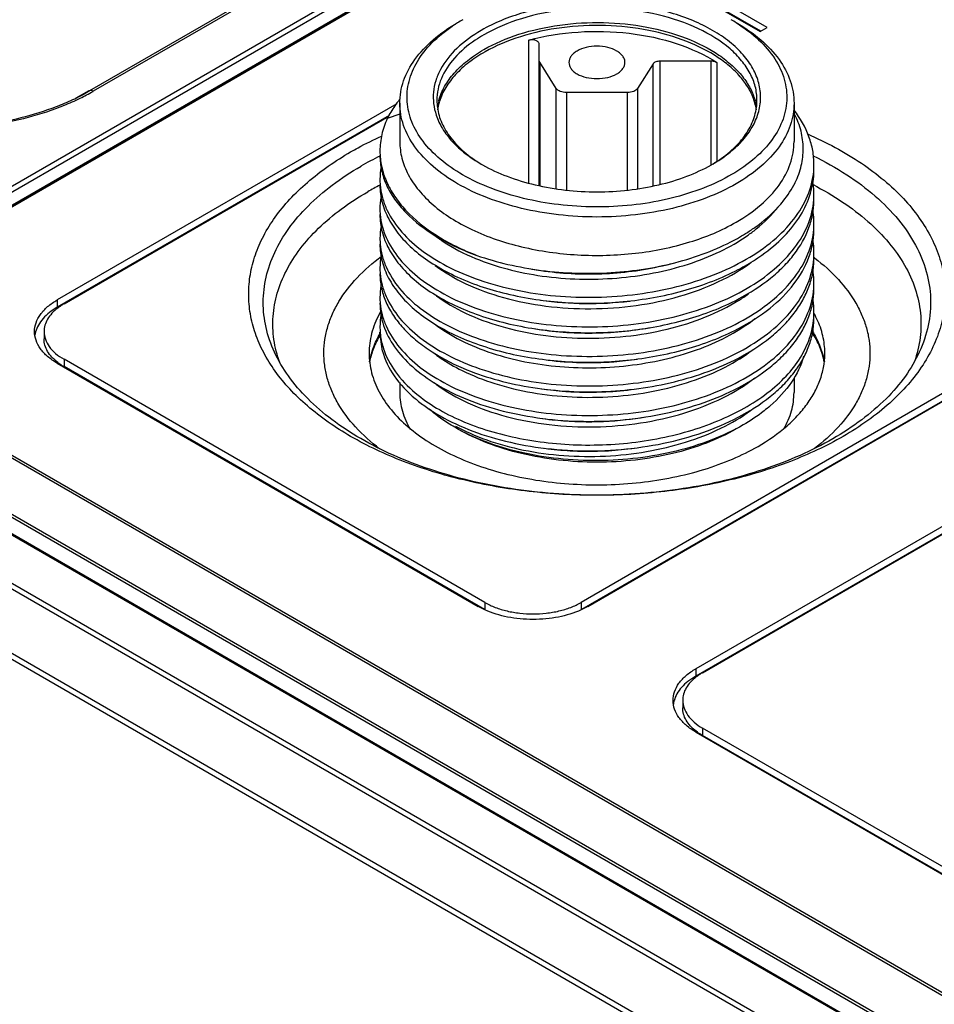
# Model space of a CAD drawing. Header units: inches. Extents: x 0 to 34, y 0 to 22.
# Tile 46 of 103: x 25.9 to 26.9, y 18.7 to 19.8. Entities that reach past the tile are written whole.
import ezdxf

# ---------------------------------------------------------------- set-up
doc = ezdxf.new("R2010")
doc.units = ezdxf.units.IN
doc.header["$LTSCALE"] = 1.87
doc.header["$MEASUREMENT"] = 0
doc.layers.get('0').update_dxf_attribs({"linetype": 'CONTINUOUS'})

msp = doc.modelspace()

# ---------------------------------------------------------------- linework, layer by layer
at = {"color": 7, "linetype": 'CONTINUOUS'}
for p, q in [((25.7794, 19.5512), (27.3106, 20.4352)), ((25.7822, 19.5465), (27.3134, 20.4305)), ((27.3563, 20.4401), (25.8251, 19.556)), ((27.3582, 20.4399), (25.8271, 19.5558)), ((25.7982, 19.5413), (27.3293, 20.4253)), ((27.0106, 20.3168), (25.9814, 19.7225)), ((27.0145, 20.3164), (25.9853, 19.7221)), ((26.6514, 19.8219), (26.7116, 19.7871)), ((26.7192, 19.7915), (26.668, 19.821)), ((26.7123, 19.7875), (26.668, 19.813)), ((26.3821, 19.7968), (26.3821, 19.7968)), ((26.7116, 19.7871), (26.7192, 19.7915)), ((26.4596, 19.6222), (26.4596, 19.7777)), ((26.4708, 19.6198), (26.4708, 19.7736)), ((26.4715, 19.7538), (26.4715, 19.6197)), ((26.4895, 19.7253), (26.4715, 19.7538)), ((26.5949, 19.7519), (26.5781, 19.7253)), ((26.5949, 19.6194), (26.5949, 19.7519)), ((26.6023, 19.7549), (26.6023, 19.621)), ((26.6583, 19.7549), (26.6023, 19.7549)), ((26.6583, 19.6422), (26.6583, 19.7549)), ((26.6642, 19.7534), (26.6642, 19.6463)), ((26.4895, 19.6161), (26.4895, 19.7253)), ((26.5781, 19.7253), (26.5781, 19.6161)), ((25.9671, 19.7149), (25.9811, 19.723)), ((25.9763, 19.7197), (25.9814, 19.7225)), ((25.9814, 19.7225), (25.9777, 19.7205)), ((26.5006, 19.7208), (26.5006, 19.615)), ((26.567, 19.7208), (26.5006, 19.7208)), ((26.567, 19.615), (26.567, 19.7208)), ((26.316, 19.7086), (25.9463, 19.4951)), ((26.3192, 19.7092), (26.3192, 19.6674)), ((26.7483, 19.7092), (26.7483, 19.6674)), ((26.3077, 19.6958), (25.9463, 19.4871)), ((25.9537, 19.4909), (26.3072, 19.695)), ((26.3192, 19.6971), (26.3056, 19.6925)), ((26.7494, 19.6225), (26.7495, 19.6228)), ((25.9463, 19.4951), (25.9463, 19.4871)), ((26.6876, 19.496), (26.688, 19.4963)), ((25.932, 19.4607), (25.932, 19.4526)), ((26.3003, 19.4395), (26.2976, 19.4601)), ((25.4442, 19.4484), (30.1724, 16.7184)), ((25.4403, 19.4443), (30.1685, 16.7143)), ((25.9463, 19.4262), (26.4045, 19.1617)), ((25.9537, 19.4305), (25.9537, 19.4225)), ((26.4119, 19.1659), (25.9537, 19.4305)), ((26.5514, 19.4278), (26.552, 19.4279)), ((26.4115, 19.1581), (25.9537, 19.4225)), ((26.3192, 19.4054), (26.3192, 19.3942)), ((26.7483, 19.4104), (26.7483, 19.3942)), ((30.1378, 16.6616), (25.4095, 19.3917)), ((26.9169, 19.3971), (26.5165, 19.1659)), ((26.5238, 19.1617), (26.9242, 19.3928)), ((30.1362, 16.6562), (25.4078, 19.3863)), ((26.9169, 19.389), (26.5169, 19.1581)), ((25.8251, 19.3646), (29.9731, 16.9696)), ((25.8271, 19.3666), (29.9751, 16.9716)), ((29.9462, 16.9237), (25.7982, 19.3187)), ((27.0417, 19.325), (26.6414, 19.0938)), ((27.0417, 19.3169), (26.6414, 19.0858)), ((26.6488, 19.0895), (27.0491, 19.3207)), ((29.9274, 16.912), (25.7794, 19.307)), ((29.9294, 16.9122), (25.7814, 19.3072)), ((29.9453, 16.921), (25.7973, 19.316)), ((26.4119, 19.1579), (26.4045, 19.1617)), ((26.4119, 19.1659), (26.4119, 19.1579)), ((26.5165, 19.1659), (26.5165, 19.1579)), ((26.5238, 19.1617), (26.5165, 19.1579)), ((26.6414, 19.0938), (26.6414, 19.0858)), ((26.6271, 19.0593), (26.6271, 19.0513)), ((26.6487, 19.0292), (26.6487, 19.0211)), ((27.1075, 18.7643), (26.6487, 19.0292)), ((26.6414, 19.0249), (27.1002, 18.76)), ((27.1071, 18.7565), (26.6487, 19.0211))]:
    msp.add_line(p, q, dxfattribs=at)
for centre, radius, start, end in [((26.4818, 19.6368), 0.1884, 119.9819, 121.9622), ((26.5851, 19.6358), 0.1896, 58.0023, 60.003), ((26.4728, 19.6509), 0.1717, 124.0495, 124.2275), ((26.4757, 19.6465), 0.1769, 121.9505, 124.0439), ((25.8494, 19.9547), 0.2671, 292.1053, 296.231), ((25.8507, 19.9589), 0.2724, 292.2918, 296.2359), ((25.8643, 19.9243), 0.2333, 296.2583, 299.0818), ((25.8679, 19.924), 0.2336, 296.2325, 300.1806), ((26.4091, 19.6386), 0.1169, 139.8878, 142.0099), ((26.4181, 19.7124), 0.0585, 180.0148, 187.8781), ((26.4203, 19.696), 0.0607, 165.033, 172.0215), ((26.4208, 19.6927), 0.0612, 163.7896, 171.4481), ((26.4226, 19.6922), 0.0632, 162.5257, 163.8063), ((26.6449, 19.6922), 0.0631, 16.0992, 17.4773), ((26.6473, 19.6928), 0.0607, 8.5335, 16.1478), ((26.6473, 19.696), 0.0607, 7.9027, 14.9598), ((26.6495, 19.7124), 0.0585, 352.0446, 359.9845), ((26.4564, 19.3296), 0.3591, 116.2539, 119.9837), ((26.3715, 19.6264), 0.0739, 169.8316, 179.9726), ((26.4923, 19.7893), 0.169, 240.0038, 240.5493), ((26.5754, 19.7889), 0.1686, 299.4536, 300.0008), ((26.6853, 19.6424), 0.0847, 355.6919, 359.9992), ((26.6852, 19.6424), 0.0848, 355.0187, 355.6911), ((26.456, 19.3155), 0.3433, 117.4902, 119.9935), ((26.371, 19.6264), 0.0735, 180.004, 184.8919), ((26.6847, 19.6104), 0.0853, 0.0101, 7.6439), ((26.3713, 19.5942), 0.0738, 170.3526, 179.9579), ((26.6847, 19.6104), 0.0853, 355.7457, 359.9967), ((26.3702, 19.5943), 0.0727, 180.0053, 185.005), ((26.6842, 19.5781), 0.0858, 0.0298, 8.9218), ((26.3715, 19.5621), 0.0739, 169.8879, 179.9733), ((26.6853, 19.5782), 0.0847, 355.7485, 359.9993), ((26.5797, 19.7538), 0.2195, 299.1531, 301.8429), ((26.3709, 19.5621), 0.0733, 180.0007, 182.6818), ((26.3712, 19.5621), 0.0736, 182.6824, 184.8885), ((26.6842, 19.546), 0.0858, 0.0363, 9.4868), ((26.3717, 19.5299), 0.0741, 169.8867, 179.9654), ((26.6855, 19.546), 0.0845, 355.6913, 359.9991), ((26.5322, 19.8509), 0.3269, 282.8592, 285.3092), ((26.6338, 19.3611), 0.2258, 52.6441, 52.8687), ((26.3708, 19.53), 0.0733, 180.0029, 184.928), ((26.5216, 19.8609), 0.3374, 259.9832, 261.6577), ((26.6845, 19.5138), 0.0855, 0.0202, 7.8333), ((26.3716, 19.4978), 0.074, 170.2414, 179.9683), ((26.6855, 19.5139), 0.0845, 355.719, 359.9993), ((26.5842, 19.6635), 0.1983, 301.7071, 305.3271), ((26.3708, 19.4978), 0.0733, 180.0029, 184.9627), ((26.6843, 19.4817), 0.0857, 0.0288, 8.7524), ((26.3718, 19.4656), 0.0742, 169.2092, 179.9574), ((26.6854, 19.4817), 0.0846, 355.7549, 359.9994), ((26.6791, 19.4303), 0.1039, 26.3678, 28.8796), ((25.9511, 19.4525), 0.0295, 166.4346, 171.8864), ((25.9518, 19.4523), 0.0302, 164.6701, 166.4468), ((26.3708, 19.4657), 0.0732, 180.0018, 184.3323), ((26.3802, 19.4681), 0.0829, 199.8511, 200.5421), ((26.525, 19.7928), 0.3659, 263.0369, 274.1382), ((26.5252, 19.7934), 0.3665, 274.204, 278.2329), ((26.452, 19.5287), 0.1562, 232.4707, 233.5669), ((26.5236, 19.7457), 0.3509, 261.7907, 266.0177), ((26.5245, 19.7567), 0.3619, 265.9931, 266.2762), ((26.5249, 19.7646), 0.3699, 266.2864, 271.9932), ((26.5249, 19.7669), 0.3721, 271.9784, 272.2172), ((26.5252, 19.7621), 0.3674, 272.2108, 277.1432), ((26.523, 19.71), 0.3473, 261.5081, 263.699), ((26.4772, 19.5361), 0.2032, 241.3341, 242.2515), ((26.524, 19.686), 0.3555, 262.375, 266.9108), ((26.5248, 19.6976), 0.3672, 266.8782, 267.3697), ((26.525, 19.7005), 0.37, 267.372, 272.8527), ((26.5249, 19.701), 0.3706, 272.8523, 273.3465), ((26.5251, 19.6984), 0.3679, 273.343, 277.6754), ((26.6462, 19.0512), 0.0295, 166.435, 171.8863), ((26.6469, 19.051), 0.0302, 164.6699, 166.4472)]:
    msp.add_arc(centre, radius, start, end, dxfattribs=at)
for points, knots in [([(26.7087, 19.6962), (26.7105, 19.7015), (26.7126, 19.7124), (26.7112, 19.7292), (26.705, 19.7455), (26.6965, 19.7581), (26.6878, 19.7675), (26.6774, 19.7769), (26.662, 19.7877), (26.6408, 19.7984), (26.6083, 19.8102), (26.5633, 19.8188), (26.5078, 19.8191), (26.4548, 19.8097), (26.4221, 19.7966), (26.4078, 19.7884)], [0, 0, 0, 0, 0.044152, 0.087886, 0.133339, 0.182269, 0.208443, 0.235843, 0.294399, 0.357891, 0.425798, 0.571125, 0.721765, 0.867721, 1, 1, 1, 1]), ([(26.708, 19.7124), (26.708, 19.7174), (26.7067, 19.7275), (26.7008, 19.7422), (26.6914, 19.7561), (26.6736, 19.774), (26.6432, 19.7925), (26.5996, 19.8071), (26.5506, 19.814), (26.5003, 19.8126), (26.4527, 19.803), (26.4235, 19.791), (26.4106, 19.7835)], [0, 0, 0, 0, 0.042862, 0.087493, 0.135328, 0.187294, 0.30456, 0.43823, 0.582575, 0.729729, 0.871318, 1, 1, 1, 1]), ([(26.3192, 19.7092), (26.3192, 19.7133), (26.3199, 19.7215), (26.3242, 19.738), (26.3351, 19.7582), (26.3556, 19.7796), (26.3726, 19.7914), (26.3821, 19.7968)], [0, 0, 0, 0, 0.108166, 0.218369, 0.451377, 0.710416, 1, 1, 1, 1]), ([(26.3876, 19.6312), (26.379, 19.6362), (26.3633, 19.647), (26.3442, 19.6664), (26.3315, 19.6878), (26.326, 19.7106), (26.3282, 19.7336), (26.3378, 19.7557), (26.3542, 19.7761), (26.3683, 19.7875), (26.3762, 19.7929)], [0, 0, 0, 0, 0.146855, 0.279019, 0.398331, 0.509266, 0.618575, 0.733503, 0.859656, 1, 1, 1, 1]), ([(26.4078, 19.7884), (26.3982, 19.7828), (26.3812, 19.7707), (26.3652, 19.7508), (26.358, 19.7339), (26.3554, 19.7213), (26.3556, 19.7086), (26.3575, 19.7003), (26.3588, 19.6962)], [0, 0, 0, 0, 0.293028, 0.548047, 0.664673, 0.776808, 0.887503, 1, 1, 1, 1]), ([(26.6856, 19.7966), (26.6942, 19.7912), (26.7097, 19.7797), (26.7279, 19.7588), (26.7388, 19.736), (26.7417, 19.7119), (26.7363, 19.6881), (26.723, 19.6658), (26.7028, 19.6457), (26.6765, 19.6283), (26.6451, 19.6142), (26.6096, 19.6038), (26.5714, 19.5975), (26.5317, 19.5956), (26.4922, 19.598), (26.4542, 19.6047), (26.4191, 19.6155), (26.3975, 19.6255), (26.3876, 19.6312)], [0, 0, 0, 0, 0.059133, 0.112049, 0.159898, 0.205049, 0.25071, 0.299919, 0.354677, 0.415751, 0.482891, 0.555112, 0.63094, 0.708592, 0.786143, 0.861681, 0.933443, 1, 1, 1, 1]), ([(26.4106, 19.7675), (26.4226, 19.7744), (26.4496, 19.7858), (26.4938, 19.7955), (26.5408, 19.7981), (26.5873, 19.7934), (26.63, 19.7817), (26.661, 19.7663), (26.6808, 19.7509), (26.6924, 19.7387), (26.701, 19.7257), (26.7047, 19.7163), (26.706, 19.7117)], [0, 0, 0, 0, 0.125453, 0.263098, 0.406801, 0.549431, 0.684026, 0.804971, 0.859412, 0.909726, 0.956315, 1, 1, 1, 1]), ([(26.5903, 19.7883), (26.5748, 19.7913), (26.5431, 19.7948), (26.4959, 19.7926), (26.4514, 19.7832), (26.4241, 19.7719), (26.412, 19.765)], [0, 0, 0, 0, 0.258737, 0.52007, 0.770944, 1, 1, 1, 1]), ([(26.4596, 19.7777), (26.477, 19.7825), (26.5136, 19.7883), (26.5683, 19.787), (26.6198, 19.7761), (26.6509, 19.7621), (26.6642, 19.7534)], [0, 0, 0, 0, 0.257311, 0.52124, 0.773929, 1, 1, 1, 1]), ([(26.7052, 19.7111), (26.7038, 19.7156), (26.6998, 19.7246), (26.6911, 19.737), (26.6797, 19.7486), (26.6604, 19.7633), (26.6306, 19.7781), (26.6043, 19.7855), (26.5903, 19.7883)], [0, 0, 0, 0, 0.097629, 0.201786, 0.31403, 0.435101, 0.702935, 1, 1, 1, 1]), ([(26.6855, 19.7968), (26.6949, 19.7914), (26.712, 19.7796), (26.7324, 19.7582), (26.7434, 19.738), (26.7476, 19.7215), (26.7483, 19.7133), (26.7483, 19.7092)], [0, 0, 0, 0, 0.289584, 0.548623, 0.781631, 0.891834, 1, 1, 1, 1]), ([(26.4106, 19.7835), (26.4074, 19.7817), (26.3959, 19.7745), (26.3853, 19.7657), (26.3786, 19.7582)], [0, 0, 0, 0, 0.266712, 1, 1, 1, 1]), ([(26.4708, 19.7736), (26.4708, 19.774), (26.4706, 19.7748), (26.4698, 19.7759), (26.4686, 19.7768), (26.4665, 19.7778), (26.4634, 19.7783), (26.4608, 19.778), (26.4596, 19.7777)], [0, 0, 0, 0, 0.087183, 0.184067, 0.295721, 0.422737, 0.708298, 1, 1, 1, 1]), ([(26.3616, 19.7117), (26.363, 19.7171), (26.3676, 19.7279), (26.3783, 19.7427), (26.3929, 19.7562), (26.4044, 19.7639), (26.4106, 19.7675)], [0, 0, 0, 0, 0.219684, 0.456887, 0.716435, 1, 1, 1, 1]), ([(26.5643, 19.7535), (26.5643, 19.7547), (26.5639, 19.7571), (26.562, 19.7605), (26.5591, 19.7635), (26.5538, 19.7672), (26.5452, 19.7703), (26.5338, 19.7716), (26.5224, 19.7703), (26.5138, 19.7672), (26.5084, 19.7635), (26.5055, 19.7605), (26.5037, 19.7571), (26.5033, 19.7547), (26.5033, 19.7535)], [0, 0, 0, 0, 0.045417, 0.094081, 0.148156, 0.208609, 0.346852, 0.499991, 0.65313, 0.791379, 0.851838, 0.905915, 0.954582, 1, 1, 1, 1]), ([(26.3786, 19.7582), (26.3728, 19.7516), (26.3655, 19.7406), (26.3604, 19.7245), (26.3596, 19.7164), (26.3596, 19.7124)], [0, 0, 0, 0, 0.522267, 0.764315, 1, 1, 1, 1]), ([(26.412, 19.765), (26.4058, 19.7616), (26.3944, 19.7542), (26.3799, 19.7411), (26.3689, 19.7268), (26.364, 19.7164), (26.3624, 19.7111)], [0, 0, 0, 0, 0.282841, 0.542427, 0.780114, 1, 1, 1, 1]), ([(26.4715, 19.7538), (26.4714, 19.754), (26.471, 19.7547), (26.4708, 19.7555), (26.4708, 19.7561)], [0, 0, 0, 0, 0.263123, 1, 1, 1, 1]), ([(26.5033, 19.7535), (26.5033, 19.7524), (26.5037, 19.75), (26.5055, 19.7466), (26.5084, 19.7435), (26.5138, 19.7398), (26.5224, 19.7367), (26.5338, 19.7355), (26.5452, 19.7367), (26.5538, 19.7398), (26.5591, 19.7435), (26.562, 19.7466), (26.5639, 19.75), (26.5643, 19.7524), (26.5643, 19.7535)], [0, 0, 0, 0, 0.045417, 0.094081, 0.148156, 0.208609, 0.346852, 0.499991, 0.65313, 0.791379, 0.851838, 0.905915, 0.954582, 1, 1, 1, 1]), ([(26.6023, 19.7549), (26.6008, 19.7549), (26.598, 19.7545), (26.5955, 19.7529), (26.5949, 19.7519)], [0, 0, 0, 0, 0.559937, 1, 1, 1, 1]), ([(26.6642, 19.7534), (26.6639, 19.7536), (26.662, 19.7546), (26.6599, 19.7549), (26.6583, 19.7549)], [0, 0, 0, 0, 0.225966, 1, 1, 1, 1]), ([(26.5006, 19.7208), (26.4983, 19.7208), (26.4942, 19.7214), (26.4904, 19.7238), (26.4895, 19.7253)], [0, 0, 0, 0, 0.559937, 1, 1, 1, 1]), ([(26.5781, 19.7253), (26.5771, 19.7238), (26.5734, 19.7214), (26.5693, 19.7208), (26.567, 19.7208)], [0, 0, 0, 0, 0.440063, 1, 1, 1, 1]), ([(25.9853, 19.7221), (25.9849, 19.7223), (25.9837, 19.7229), (25.9822, 19.723), (25.9814, 19.7225)], [0, 0, 0, 0, 0.295089, 1, 1, 1, 1]), ([(25.954, 19.7068), (25.9283, 19.6963), (25.8723, 19.6817), (25.8146, 19.6792), (25.7852, 19.6809)], [0, 0, 0, 0, 0.48447, 1, 1, 1, 1]), ([(25.95, 19.7072), (25.925, 19.6971), (25.8704, 19.683), (25.8144, 19.6805), (25.7857, 19.6822)], [0, 0, 0, 0, 0.484681, 1, 1, 1, 1]), ([(26.3169, 19.7106), (26.3158, 19.7091), (26.3116, 19.7034), (26.3079, 19.6973), (26.3056, 19.6925)], [0, 0, 0, 0, 0.257921, 1, 1, 1, 1]), ([(26.3821, 19.6216), (26.3726, 19.627), (26.3556, 19.6388), (26.3351, 19.6602), (26.3242, 19.6805), (26.3199, 19.6969), (26.3192, 19.7051), (26.3192, 19.7092)], [0, 0, 0, 0, 0.289584, 0.548623, 0.781631, 0.891834, 1, 1, 1, 1]), ([(26.3601, 19.7044), (26.3609, 19.6986), (26.3644, 19.6868), (26.3746, 19.6704), (26.3893, 19.6554), (26.4012, 19.6469), (26.4077, 19.643)], [0, 0, 0, 0, 0.219463, 0.455276, 0.714458, 1, 1, 1, 1]), ([(26.6598, 19.643), (26.6663, 19.6469), (26.6783, 19.6554), (26.693, 19.6703), (26.7031, 19.6867), (26.7066, 19.6985), (26.7074, 19.7043)], [0, 0, 0, 0, 0.285542, 0.544701, 0.780529, 1, 1, 1, 1]), ([(26.7483, 19.7092), (26.7483, 19.7051), (26.7476, 19.6969), (26.7434, 19.6805), (26.7324, 19.6602), (26.712, 19.6388), (26.6949, 19.627), (26.6855, 19.6216)], [0, 0, 0, 0, 0.108166, 0.218369, 0.451377, 0.710416, 1, 1, 1, 1]), ([(26.3056, 19.6925), (26.303, 19.6869), (26.299, 19.6754), (26.2976, 19.6632), (26.2976, 19.6572)], [0, 0, 0, 0, 0.508063, 1, 1, 1, 1]), ([(26.3588, 19.6962), (26.3605, 19.6911), (26.3655, 19.6808), (26.3763, 19.6667), (26.3906, 19.6538), (26.4018, 19.6464), (26.4078, 19.6429)], [0, 0, 0, 0, 0.220755, 0.458889, 0.718201, 1, 1, 1, 1]), ([(26.6597, 19.6429), (26.6658, 19.6464), (26.6769, 19.6538), (26.6912, 19.6667), (26.7021, 19.6808), (26.707, 19.6911), (26.7087, 19.6962)], [0, 0, 0, 0, 0.281773, 0.541116, 0.779237, 1, 1, 1, 1]), ([(26.77, 19.6424), (26.77, 19.6475), (26.7691, 19.6578), (26.7634, 19.6785), (26.7551, 19.6928), (26.7484, 19.7016)], [0, 0, 0, 0, 0.238814, 0.482517, 1, 1, 1, 1]), ([(26.7495, 19.6228), (26.7524, 19.6287), (26.7569, 19.6408), (26.7591, 19.66), (26.7566, 19.6792), (26.752, 19.6914), (26.749, 19.6972)], [0, 0, 0, 0, 0.254123, 0.499464, 0.745032, 1, 1, 1, 1]), ([(26.2657, 19.6562), (26.2684, 19.6577), (26.2794, 19.6639), (26.2908, 19.6695), (26.2994, 19.6734)], [0, 0, 0, 0, 0.244766, 1, 1, 1, 1]), ([(26.7629, 19.6757), (26.7834, 19.6668), (26.8123, 19.6514), (26.8462, 19.6261), (26.8674, 19.6062), (26.8849, 19.585), (26.8983, 19.5629), (26.9077, 19.5399), (26.9127, 19.5165), (26.9133, 19.4928), (26.9095, 19.4693), (26.9013, 19.4462), (26.889, 19.4238), (26.8726, 19.4024), (26.8524, 19.3821), (26.8286, 19.3632), (26.8111, 19.352), (26.8018, 19.3466)], [0, 0, 0, 0, 0.151289, 0.220966, 0.286548, 0.348232, 0.406448, 0.461877, 0.515442, 0.568249, 0.621488, 0.6763, 0.733668, 0.79434, 0.858816, 0.927354, 1, 1, 1, 1]), ([(26.3192, 19.6674), (26.3192, 19.6613), (26.3208, 19.6488), (26.328, 19.6307), (26.3397, 19.6136), (26.3555, 19.5977), (26.375, 19.5834), (26.4066, 19.5663), (26.4528, 19.5508), (26.513, 19.5424), (26.575, 19.5441), (26.6337, 19.5558), (26.6696, 19.5706), (26.6855, 19.5798)], [0, 0, 0, 0, 0.042851, 0.08747, 0.135293, 0.187245, 0.243737, 0.304744, 0.438379, 0.582686, 0.7298, 0.871353, 1, 1, 1, 1]), ([(26.6855, 19.5798), (26.6949, 19.5853), (26.712, 19.597), (26.7324, 19.6185), (26.7434, 19.6387), (26.7476, 19.6551), (26.7483, 19.6634), (26.7483, 19.6674)], [0, 0, 0, 0, 0.289584, 0.548622, 0.781631, 0.891835, 1, 1, 1, 1]), ([(26.8018, 19.3466), (26.7835, 19.336), (26.7433, 19.3174), (26.678, 19.2975), (26.6073, 19.2853), (26.5338, 19.2811), (26.4603, 19.2853), (26.3896, 19.2975), (26.3242, 19.3174), (26.2666, 19.3442), (26.2258, 19.3723), (26.1994, 19.3975), (26.1834, 19.417), (26.1707, 19.4373), (26.1615, 19.4583), (26.156, 19.4797), (26.1541, 19.5014), (26.156, 19.5231), (26.1615, 19.5445), (26.1707, 19.5655), (26.1834, 19.5858), (26.1994, 19.6053), (26.2258, 19.6305), (26.2491, 19.6465), (26.2657, 19.6562)], [0, 0, 0, 0, 0.066535, 0.138326, 0.213892, 0.291425, 0.368958, 0.444525, 0.516315, 0.582851, 0.643184, 0.67098, 0.697252, 0.722155, 0.745928, 0.768889, 0.791425, 0.813962, 0.836923, 0.860696, 0.885599, 0.911871, 0.939667, 1, 1, 1, 1]), ([(26.2976, 19.6572), (26.2976, 19.6516), (26.2988, 19.6402), (26.3043, 19.6235), (26.3133, 19.6074), (26.3302, 19.5863), (26.3598, 19.5629), (26.3877, 19.5495), (26.403, 19.5436)], [0, 0, 0, 0, 0.102532, 0.208069, 0.319187, 0.437802, 0.700972, 1, 1, 1, 1]), ([(26.2976, 19.6522), (26.2976, 19.6468), (26.2988, 19.6358), (26.3043, 19.6197), (26.3133, 19.6042), (26.3303, 19.584), (26.36, 19.5617), (26.3878, 19.5491), (26.403, 19.5436)], [0, 0, 0, 0, 0.100941, 0.205107, 0.315281, 0.433533, 0.697668, 1, 1, 1, 1]), ([(26.7692, 19.652), (26.7817, 19.6459), (26.8053, 19.6326), (26.8366, 19.6093), (26.8621, 19.5837), (26.8811, 19.556), (26.8933, 19.5269), (26.8981, 19.4969), (26.8955, 19.4668), (26.889, 19.4476), (26.8847, 19.4384)], [0, 0, 0, 0, 0.154789, 0.298512, 0.431156, 0.553692, 0.668241, 0.778072, 0.88726, 1, 1, 1, 1]), ([(26.1828, 19.4384), (26.1788, 19.447), (26.1727, 19.4647), (26.1695, 19.4926), (26.1728, 19.5204), (26.1824, 19.5477), (26.198, 19.5738), (26.2193, 19.5984), (26.2459, 19.6212), (26.2661, 19.6344), (26.277, 19.6406)], [0, 0, 0, 0, 0.115195, 0.226753, 0.338343, 0.453628, 0.575708, 0.706784, 0.848092, 1, 1, 1, 1]), ([(26.4092, 19.6421), (26.4178, 19.6372), (26.4365, 19.6287), (26.4669, 19.6196), (26.4997, 19.614), (26.5338, 19.6121), (26.5678, 19.614), (26.6007, 19.6196), (26.6311, 19.6287), (26.6498, 19.6373), (26.6584, 19.6421)], [0, 0, 0, 0, 0.114445, 0.237674, 0.367198, 0.499998, 0.632796, 0.762321, 0.885544, 1, 1, 1, 1]), ([(26.2978, 19.6202), (26.2982, 19.616), (26.2996, 19.6075), (26.3055, 19.5907), (26.3186, 19.5703), (26.3416, 19.5489), (26.3712, 19.5305), (26.4064, 19.5157), (26.4461, 19.505), (26.4889, 19.4987), (26.5333, 19.4972), (26.5777, 19.5006), (26.6205, 19.5086), (26.6603, 19.5212), (26.6957, 19.5379), (26.7255, 19.5582), (26.7486, 19.5815), (26.7641, 19.6073), (26.7689, 19.626), (26.7697, 19.6351)], [0, 0, 0, 0, 0.021659, 0.043933, 0.091546, 0.144874, 0.204599, 0.270452, 0.341453, 0.4162, 0.492979, 0.56997, 0.645335, 0.717399, 0.78476, 0.846487, 0.902324, 0.952911, 1, 1, 1, 1]), ([(26.7134, 19.5439), (26.722, 19.55), (26.7376, 19.563), (26.7559, 19.5858), (26.7673, 19.6104), (26.77, 19.6277), (26.77, 19.6361)], [0, 0, 0, 0, 0.282584, 0.539665, 0.775783, 1, 1, 1, 1]), ([(26.2976, 19.62), (26.2976, 19.6138), (26.2992, 19.6009), (26.3067, 19.5824), (26.3187, 19.5648), (26.335, 19.5484), (26.3553, 19.5337), (26.3881, 19.5158), (26.4365, 19.4997), (26.5001, 19.4905), (26.5555, 19.4916), (26.5993, 19.498), (26.6404, 19.5076), (26.6697, 19.5188), (26.6876, 19.5282)], [0, 0, 0, 0, 0.041514, 0.084792, 0.131281, 0.181896, 0.237119, 0.29694, 0.428735, 0.572381, 0.720622, 0.794034, 0.865663, 1, 1, 1, 1]), ([(26.6855, 19.6216), (26.6751, 19.6156), (26.6524, 19.605), (26.6154, 19.5938), (26.5754, 19.5869), (26.5338, 19.5845), (26.4922, 19.5869), (26.4521, 19.5938), (26.4152, 19.605), (26.3924, 19.6156), (26.3821, 19.6216)], [0, 0, 0, 0, 0.114159, 0.237326, 0.366976, 0.5, 0.633024, 0.762674, 0.885841, 1, 1, 1, 1]), ([(26.7312, 19.5963), (26.733, 19.5983), (26.74, 19.6064), (26.7459, 19.6155), (26.7494, 19.6225)], [0, 0, 0, 0, 0.260954, 1, 1, 1, 1]), ([(26.7691, 19.6206), (26.7801, 19.6148), (26.8009, 19.6027), (26.8287, 19.5816), (26.8516, 19.5585), (26.8692, 19.5338), (26.881, 19.5078), (26.8869, 19.481), (26.8866, 19.454), (26.8823, 19.4364), (26.8793, 19.428)], [0, 0, 0, 0, 0.153527, 0.296745, 0.429694, 0.553198, 0.668998, 0.77976, 0.888876, 1, 1, 1, 1]), ([(26.1886, 19.427), (26.1856, 19.4351), (26.1814, 19.4517), (26.1804, 19.4774), (26.1851, 19.5029), (26.1952, 19.5278), (26.2105, 19.5517), (26.2308, 19.5741), (26.2556, 19.5949), (26.2744, 19.6071), (26.2844, 19.6128)], [0, 0, 0, 0, 0.112976, 0.223724, 0.335596, 0.451784, 0.5749, 0.706762, 0.848371, 1, 1, 1, 1]), ([(26.2978, 19.5879), (26.2986, 19.5794), (26.3033, 19.5619), (26.3188, 19.538), (26.3419, 19.5166), (26.3716, 19.4982), (26.407, 19.4834), (26.4469, 19.4727), (26.4898, 19.4665), (26.5343, 19.4651), (26.5788, 19.4686), (26.6216, 19.4768), (26.6614, 19.4895), (26.6968, 19.5063), (26.7264, 19.5268), (26.7493, 19.5503), (26.7646, 19.5762), (26.7691, 19.5949), (26.7698, 19.604)], [0, 0, 0, 0, 0.043835, 0.091516, 0.144945, 0.204798, 0.270773, 0.341911, 0.416762, 0.493626, 0.570651, 0.646011, 0.718008, 0.785258, 0.846838, 0.902507, 0.952968, 1, 1, 1, 1]), ([(26.688, 19.4963), (26.7002, 19.5027), (26.7173, 19.5135), (26.7368, 19.5309), (26.7522, 19.5485), (26.7634, 19.568), (26.7691, 19.5886), (26.77, 19.5989), (26.77, 19.604)], [0, 0, 0, 0, 0.290517, 0.4244, 0.550744, 0.783175, 0.892696, 1, 1, 1, 1]), ([(26.6955, 19.5673), (26.699, 19.5695), (26.7118, 19.5779), (26.7235, 19.588), (26.7312, 19.5963)], [0, 0, 0, 0, 0.263743, 1, 1, 1, 1]), ([(26.6975, 19.5651), (26.7008, 19.5674), (26.713, 19.5765), (26.7241, 19.5873), (26.7309, 19.5962)], [0, 0, 0, 0, 0.264551, 1, 1, 1, 1]), ([(26.2976, 19.5879), (26.2976, 19.5816), (26.2992, 19.5688), (26.3067, 19.5502), (26.3187, 19.5326), (26.335, 19.5163), (26.3553, 19.5015), (26.3791, 19.4886), (26.406, 19.4778), (26.446, 19.4662), (26.5, 19.4584), (26.5662, 19.4597), (26.6299, 19.4715), (26.6696, 19.4866), (26.6876, 19.496)], [0, 0, 0, 0, 0.041509, 0.084794, 0.131267, 0.181896, 0.23711, 0.296913, 0.361032, 0.428872, 0.572509, 0.720728, 0.865634, 1, 1, 1, 1]), ([(26.2978, 19.5559), (26.2982, 19.5517), (26.2997, 19.5432), (26.3056, 19.5264), (26.3187, 19.5059), (26.3418, 19.4845), (26.3715, 19.4661), (26.4069, 19.4513), (26.4468, 19.4406), (26.4897, 19.4344), (26.5342, 19.433), (26.5787, 19.4364), (26.6216, 19.4446), (26.6614, 19.4573), (26.6967, 19.4741), (26.7264, 19.4946), (26.7493, 19.5181), (26.7645, 19.544), (26.7691, 19.5628), (26.7698, 19.5719)], [0, 0, 0, 0, 0.021673, 0.043965, 0.091627, 0.145028, 0.204848, 0.270808, 0.341917, 0.41676, 0.493611, 0.570636, 0.64599, 0.717995, 0.785248, 0.846831, 0.902511, 0.952966, 1, 1, 1, 1]), ([(26.3564, 19.5658), (26.3596, 19.5633), (26.3738, 19.5533), (26.3893, 19.5454), (26.4016, 19.5403)], [0, 0, 0, 0, 0.235019, 1, 1, 1, 1]), ([(26.4016, 19.5403), (26.4128, 19.5357), (26.4368, 19.5278), (26.488, 19.5177), (26.542, 19.5164), (26.5952, 19.5236), (26.633, 19.5332), (26.6674, 19.5467), (26.6881, 19.5585), (26.6975, 19.5651)], [0, 0, 0, 0, 0.118791, 0.245125, 0.50891, 0.640599, 0.767995, 0.888455, 1, 1, 1, 1]), ([(26.6873, 19.4637), (26.6995, 19.4701), (26.7219, 19.4842), (26.7487, 19.5105), (26.7633, 19.5357), (26.7691, 19.5563), (26.77, 19.5667), (26.77, 19.5718)], [0, 0, 0, 0, 0.290878, 0.550787, 0.783302, 0.892759, 1, 1, 1, 1]), ([(26.2976, 19.5558), (26.2976, 19.5495), (26.2993, 19.5367), (26.3066, 19.5181), (26.3187, 19.5005), (26.3413, 19.4778), (26.3713, 19.4596), (26.4058, 19.4457), (26.4353, 19.4371), (26.4666, 19.4311), (26.5105, 19.4265), (26.5659, 19.4276), (26.6296, 19.4393), (26.6693, 19.4543), (26.6873, 19.4637)], [0, 0, 0, 0, 0.041521, 0.084798, 0.131274, 0.1819, 0.296642, 0.360742, 0.428568, 0.499401, 0.572343, 0.720592, 0.865543, 1, 1, 1, 1]), ([(26.403, 19.5436), (26.4141, 19.5397), (26.4373, 19.5331), (26.486, 19.5244), (26.549, 19.5225), (26.6108, 19.5321), (26.6563, 19.547), (26.677, 19.5567), (26.6867, 19.5621)], [0, 0, 0, 0, 0.121076, 0.247684, 0.508744, 0.765195, 0.886264, 1, 1, 1, 1]), ([(26.2972, 19.3332), (26.2878, 19.3403), (26.2709, 19.3554), (26.2541, 19.3775), (26.2448, 19.396), (26.24, 19.4099), (26.2371, 19.424), (26.2362, 19.4381), (26.2374, 19.4523), (26.2406, 19.4663), (26.2457, 19.4802), (26.2554, 19.4986), (26.2726, 19.5206), (26.2898, 19.5356), (26.2994, 19.5426)], [0, 0, 0, 0, 0.14031, 0.268072, 0.328095, 0.386116, 0.44275, 0.498695, 0.554695, 0.611488, 0.669764, 0.730122, 0.85873, 1, 1, 1, 1]), ([(26.6876, 19.5282), (26.6899, 19.5294), (26.6988, 19.5342), (26.7073, 19.5396), (26.7134, 19.5439)], [0, 0, 0, 0, 0.256877, 1, 1, 1, 1]), ([(26.2978, 19.5237), (26.2982, 19.5195), (26.2997, 19.511), (26.3056, 19.4942), (26.3188, 19.4737), (26.3418, 19.4523), (26.3716, 19.4339), (26.407, 19.4191), (26.4468, 19.4084), (26.4897, 19.4022), (26.5342, 19.4008), (26.5787, 19.4042), (26.6215, 19.4124), (26.6613, 19.4251), (26.6967, 19.442), (26.7263, 19.4624), (26.7492, 19.4859), (26.7645, 19.5118), (26.7691, 19.5306), (26.7698, 19.5397)], [0, 0, 0, 0, 0.021673, 0.043969, 0.091633, 0.145044, 0.20487, 0.270825, 0.341939, 0.416771, 0.493619, 0.570635, 0.645986, 0.717986, 0.785236, 0.846825, 0.902505, 0.952966, 1, 1, 1, 1]), ([(26.3577, 19.5327), (26.368, 19.5249), (26.392, 19.511), (26.4328, 19.4963), (26.4787, 19.4873), (26.5273, 19.4845), (26.5763, 19.488), (26.6232, 19.4977), (26.6655, 19.5133), (26.6908, 19.5278), (26.7018, 19.5361)], [0, 0, 0, 0, 0.107246, 0.22714, 0.35677, 0.492066, 0.628414, 0.761154, 0.886074, 1, 1, 1, 1]), ([(26.4726, 19.5271), (26.4946, 19.5239), (26.5391, 19.5216), (26.5834, 19.5273), (26.605, 19.5322)], [0, 0, 0, 0, 0.500186, 1, 1, 1, 1]), ([(26.6877, 19.4318), (26.6999, 19.4382), (26.717, 19.449), (26.7366, 19.4665), (26.7485, 19.48), (26.758, 19.4943), (26.7649, 19.5091), (26.7691, 19.5243), (26.77, 19.5346), (26.77, 19.5396)], [0, 0, 0, 0, 0.290459, 0.42425, 0.550509, 0.669869, 0.783436, 0.892827, 1, 1, 1, 1]), ([(26.7708, 19.5406), (26.7801, 19.5336), (26.7968, 19.5187), (26.8133, 19.4968), (26.8225, 19.4786), (26.8274, 19.4649), (26.8304, 19.451), (26.8313, 19.437), (26.8303, 19.423), (26.8274, 19.4091), (26.8224, 19.3954), (26.8132, 19.3772), (26.7966, 19.3553), (26.7798, 19.3404), (26.7706, 19.3334)], [0, 0, 0, 0, 0.140485, 0.26855, 0.328754, 0.38696, 0.443766, 0.499852, 0.555945, 0.612769, 0.671004, 0.731246, 0.859406, 1, 1, 1, 1]), ([(26.2976, 19.5236), (26.2976, 19.5186), (26.2986, 19.5085), (26.3032, 19.4937), (26.3109, 19.4794), (26.3213, 19.4657), (26.3345, 19.4528), (26.356, 19.4364), (26.3747, 19.4266), (26.388, 19.4209)], [0, 0, 0, 0, 0.103108, 0.209044, 0.320258, 0.438651, 0.565493, 0.701374, 1, 1, 1, 1]), ([(26.2978, 19.4915), (26.2982, 19.4873), (26.2997, 19.4788), (26.3056, 19.462), (26.3188, 19.4416), (26.3419, 19.4201), (26.3716, 19.4017), (26.407, 19.3869), (26.4469, 19.3763), (26.4898, 19.3701), (26.5343, 19.3687), (26.5787, 19.3721), (26.6216, 19.3803), (26.6614, 19.393), (26.6967, 19.4099), (26.7264, 19.4303), (26.7493, 19.4538), (26.7645, 19.4797), (26.7691, 19.4985), (26.7698, 19.5076)], [0, 0, 0, 0, 0.021675, 0.043973, 0.091645, 0.145066, 0.204902, 0.270865, 0.341986, 0.416823, 0.493672, 0.570685, 0.646031, 0.718024, 0.785265, 0.846845, 0.902515, 0.95297, 1, 1, 1, 1]), ([(26.359, 19.4996), (26.3688, 19.4923), (26.3915, 19.4792), (26.4298, 19.4652), (26.4728, 19.4561), (26.5185, 19.4525), (26.5649, 19.4545), (26.6099, 19.4622), (26.6515, 19.4753), (26.6769, 19.4877), (26.6884, 19.4949)], [0, 0, 0, 0, 0.106681, 0.225244, 0.353171, 0.486927, 0.622463, 0.755624, 0.882524, 1, 1, 1, 1]), ([(26.6875, 19.3996), (26.6998, 19.406), (26.717, 19.4168), (26.7365, 19.4343), (26.7485, 19.4478), (26.758, 19.4621), (26.7649, 19.4769), (26.7691, 19.4921), (26.77, 19.5024), (26.77, 19.5075)], [0, 0, 0, 0, 0.290491, 0.424292, 0.550557, 0.669911, 0.78347, 0.892846, 1, 1, 1, 1]), ([(25.9216, 19.4607), (25.9216, 19.4639), (25.9228, 19.4706), (25.9279, 19.4799), (25.9359, 19.4884), (25.9426, 19.493), (25.9463, 19.4951)], [0, 0, 0, 0, 0.217646, 0.450762, 0.710713, 1, 1, 1, 1]), ([(25.9537, 19.4909), (25.9531, 19.4905), (25.9507, 19.4891), (25.9485, 19.4876), (25.9469, 19.4863)], [0, 0, 0, 0, 0.256452, 1, 1, 1, 1]), ([(26.2976, 19.4914), (26.2976, 19.4874), (26.2982, 19.4792), (26.3024, 19.4628), (26.3131, 19.4426), (26.3331, 19.421), (26.3499, 19.409), (26.3591, 19.4034)], [0, 0, 0, 0, 0.108315, 0.218629, 0.451611, 0.710418, 1, 1, 1, 1]), ([(26.4725, 19.495), (26.4884, 19.4926), (26.5208, 19.4902), (26.5533, 19.4919), (26.5695, 19.4939)], [0, 0, 0, 0, 0.496862, 1, 1, 1, 1]), ([(25.9463, 19.4871), (25.9433, 19.4854), (25.9378, 19.4817), (25.9308, 19.4752), (25.9256, 19.4681), (25.9234, 19.4629), (25.9227, 19.4603)], [0, 0, 0, 0, 0.282565, 0.542683, 0.780359, 1, 1, 1, 1]), ([(25.9469, 19.4863), (25.9446, 19.4846), (25.9405, 19.4809), (25.9357, 19.4745), (25.9327, 19.4677), (25.932, 19.463), (25.932, 19.4607)], [0, 0, 0, 0, 0.281514, 0.538154, 0.774572, 1, 1, 1, 1]), ([(26.2983, 19.4821), (26.2945, 19.4755), (26.2885, 19.4618), (26.286, 19.447), (26.2858, 19.4398)], [0, 0, 0, 0, 0.511645, 1, 1, 1, 1]), ([(26.3392, 19.3914), (26.3465, 19.3856), (26.3627, 19.3747), (26.3901, 19.3614), (26.4209, 19.3508), (26.4662, 19.3402), (26.5263, 19.3351), (26.5867, 19.3406), (26.633, 19.3516), (26.665, 19.3627), (26.6939, 19.3765), (26.719, 19.3928), (26.7398, 19.4112), (26.7556, 19.4314), (26.766, 19.4529), (26.7692, 19.468), (26.7698, 19.4755)], [0, 0, 0, 0, 0.055837, 0.116583, 0.181741, 0.250547, 0.394907, 0.540828, 0.611546, 0.679328, 0.743317, 0.802938, 0.85793, 0.908512, 0.95542, 1, 1, 1, 1]), ([(26.3569, 19.469), (26.3658, 19.4622), (26.386, 19.4499), (26.4078, 19.4411), (26.4196, 19.4372)], [0, 0, 0, 0, 0.474826, 1, 1, 1, 1]), ([(26.4196, 19.4372), (26.4312, 19.4334), (26.4556, 19.4271), (26.4937, 19.4218), (26.5331, 19.4207), (26.5725, 19.4236), (26.6106, 19.4306), (26.6463, 19.4414), (26.6782, 19.4558), (26.6973, 19.4681), (26.7058, 19.4748)], [0, 0, 0, 0, 0.123238, 0.252534, 0.38517, 0.518197, 0.648666, 0.773885, 0.891515, 1, 1, 1, 1]), ([(26.6876, 19.3675), (26.6998, 19.3739), (26.717, 19.3847), (26.7366, 19.4022), (26.7485, 19.4157), (26.758, 19.43), (26.7649, 19.4448), (26.7691, 19.46), (26.77, 19.4703), (26.77, 19.4754)], [0, 0, 0, 0, 0.290467, 0.424262, 0.550526, 0.66988, 0.783447, 0.892834, 1, 1, 1, 1]), ([(26.7818, 19.4398), (26.7816, 19.446), (26.7797, 19.4587), (26.7751, 19.4707), (26.7722, 19.4765)], [0, 0, 0, 0, 0.490969, 1, 1, 1, 1]), ([(25.9463, 19.4262), (25.9426, 19.4284), (25.9359, 19.433), (25.9279, 19.4414), (25.9228, 19.4508), (25.9216, 19.4575), (25.9216, 19.4607)], [0, 0, 0, 0, 0.289295, 0.549239, 0.782348, 1, 1, 1, 1]), ([(25.932, 19.4607), (25.932, 19.4579), (25.9331, 19.452), (25.9375, 19.4438), (25.9445, 19.4364), (25.9504, 19.4324), (25.9537, 19.4305)], [0, 0, 0, 0, 0.217651, 0.45076, 0.710705, 1, 1, 1, 1]), ([(26.2863, 19.4278), (26.2872, 19.4331), (26.2901, 19.4437), (26.2949, 19.4536), (26.2976, 19.4585)], [0, 0, 0, 0, 0.489771, 1, 1, 1, 1]), ([(26.2978, 19.4569), (26.295, 19.4523), (26.2902, 19.4428), (26.2872, 19.4326), (26.2863, 19.4275)], [0, 0, 0, 0, 0.51506, 1, 1, 1, 1]), ([(26.2978, 19.4601), (26.2979, 19.4584), (26.2987, 19.4516), (26.3004, 19.4448), (26.3022, 19.4399)], [0, 0, 0, 0, 0.246981, 1, 1, 1, 1]), ([(26.4656, 19.4639), (26.4864, 19.4604), (26.5288, 19.4573), (26.5711, 19.4613), (26.5919, 19.4652)], [0, 0, 0, 0, 0.497744, 1, 1, 1, 1]), ([(26.7812, 19.4276), (26.7802, 19.4331), (26.7768, 19.4443), (26.7713, 19.4547), (26.768, 19.4597)], [0, 0, 0, 0, 0.483034, 1, 1, 1, 1]), ([(26.7683, 19.4612), (26.7715, 19.456), (26.7769, 19.4452), (26.7803, 19.4336), (26.7813, 19.4279)], [0, 0, 0, 0, 0.511563, 1, 1, 1, 1]), ([(25.9468, 19.427), (25.9446, 19.4288), (25.9404, 19.4324), (25.9357, 19.4388), (25.9327, 19.4456), (25.932, 19.4503), (25.932, 19.4526)], [0, 0, 0, 0, 0.281501, 0.538129, 0.77455, 1, 1, 1, 1]), ([(26.7906, 19.344), (26.779, 19.3374), (26.7544, 19.325), (26.7149, 19.3099), (26.6723, 19.2978), (26.6119, 19.2861), (26.5336, 19.2803), (26.4553, 19.2861), (26.3949, 19.2979), (26.3523, 19.31), (26.3128, 19.3251), (26.277, 19.3432), (26.2456, 19.3637), (26.219, 19.3865), (26.1977, 19.4112), (26.187, 19.4292), (26.1828, 19.4384)], [0, 0, 0, 0, 0.059908, 0.123263, 0.189557, 0.258156, 0.399222, 0.540273, 0.608856, 0.675128, 0.738456, 0.798333, 0.854415, 0.906573, 0.954947, 1, 1, 1, 1]), ([(26.2858, 19.4398), (26.2856, 19.4327), (26.287, 19.4181), (26.2948, 19.3969), (26.3078, 19.3768), (26.3257, 19.3582), (26.3482, 19.3413), (26.3746, 19.3266), (26.4044, 19.3143), (26.4371, 19.3047), (26.4718, 19.2979), (26.5078, 19.2942), (26.5445, 19.2935), (26.5809, 19.296), (26.6162, 19.3015), (26.6498, 19.3099), (26.6809, 19.3212), (26.7002, 19.3307), (26.7092, 19.3358)], [0, 0, 0, 0, 0.042825, 0.087237, 0.134747, 0.186354, 0.242526, 0.303273, 0.368242, 0.43681, 0.508152, 0.581305, 0.655223, 0.728825, 0.801044, 0.870877, 0.937434, 1, 1, 1, 1]), ([(26.3003, 19.4395), (26.3029, 19.4299), (26.3126, 19.4104), (26.3274, 19.3949), (26.336, 19.3877)], [0, 0, 0, 0, 0.469916, 1, 1, 1, 1]), ([(26.3025, 19.439), (26.3058, 19.4301), (26.3162, 19.4123), (26.3308, 19.3981), (26.3392, 19.3914)], [0, 0, 0, 0, 0.470856, 1, 1, 1, 1]), ([(26.3562, 19.4374), (26.3585, 19.4356), (26.3683, 19.4285), (26.3787, 19.4224), (26.387, 19.4184)], [0, 0, 0, 0, 0.238868, 1, 1, 1, 1]), ([(26.387, 19.4184), (26.3985, 19.4126), (26.4235, 19.4029), (26.4638, 19.3933), (26.5069, 19.3887), (26.5512, 19.3891), (26.5948, 19.3948), (26.6359, 19.4054), (26.6728, 19.4206), (26.6947, 19.4341), (26.7044, 19.4416)], [0, 0, 0, 0, 0.116077, 0.24145, 0.373037, 0.507294, 0.64044, 0.768897, 0.889494, 1, 1, 1, 1]), ([(26.7092, 19.3358), (26.7203, 19.3423), (26.7359, 19.353), (26.7534, 19.37), (26.7639, 19.3831), (26.7722, 19.3967), (26.778, 19.4108), (26.7814, 19.4252), (26.7819, 19.435), (26.7818, 19.4398)], [0, 0, 0, 0, 0.28982, 0.42307, 0.54886, 0.668005, 0.781749, 0.891752, 1, 1, 1, 1]), ([(26.8847, 19.4384), (26.8805, 19.4292), (26.8698, 19.4111), (26.8485, 19.3864), (26.8218, 19.3636), (26.8015, 19.3503), (26.7906, 19.344)], [0, 0, 0, 0, 0.223346, 0.463196, 0.721852, 1, 1, 1, 1]), ([(25.9537, 19.4225), (25.953, 19.4228), (25.9507, 19.4242), (25.9484, 19.4258), (25.9468, 19.427)], [0, 0, 0, 0, 0.256469, 1, 1, 1, 1]), ([(26.388, 19.4209), (26.399, 19.4162), (26.4224, 19.4081), (26.4595, 19.3998), (26.4988, 19.3953), (26.539, 19.3947), (26.5791, 19.3981), (26.6179, 19.4053), (26.6543, 19.4163), (26.677, 19.4262), (26.6877, 19.4318)], [0, 0, 0, 0, 0.116582, 0.240278, 0.36893, 0.500101, 0.631223, 0.759758, 0.883352, 1, 1, 1, 1]), ([(26.7588, 19.4337), (26.756, 19.4237), (26.7462, 19.4037), (26.7311, 19.3875), (26.7224, 19.3799)], [0, 0, 0, 0, 0.472473, 1, 1, 1, 1]), ([(26.3591, 19.4034), (26.3699, 19.3969), (26.3935, 19.3855), (26.4323, 19.3732), (26.4748, 19.3653), (26.5194, 19.3622), (26.5645, 19.3641), (26.6085, 19.3709), (26.6498, 19.3824), (26.6756, 19.3933), (26.6875, 19.3996)], [0, 0, 0, 0, 0.110248, 0.230234, 0.357678, 0.489707, 0.623105, 0.754611, 0.881124, 1, 1, 1, 1]), ([(26.3592, 19.403), (26.3698, 19.3952), (26.3943, 19.3813), (26.4359, 19.3669), (26.4825, 19.3583), (26.5316, 19.3559), (26.5809, 19.3601), (26.6279, 19.3705), (26.67, 19.3868), (26.6949, 19.4019), (26.7057, 19.4104)], [0, 0, 0, 0, 0.108096, 0.228848, 0.359158, 0.494863, 0.631199, 0.76346, 0.887417, 1, 1, 1, 1]), ([(26.3192, 19.3942), (26.3192, 19.3874), (26.3212, 19.3734), (26.3269, 19.3606), (26.3305, 19.3545)], [0, 0, 0, 0, 0.487763, 1, 1, 1, 1]), ([(26.7373, 19.3549), (26.7408, 19.361), (26.7464, 19.3737), (26.7483, 19.3875), (26.7483, 19.3942)], [0, 0, 0, 0, 0.511953, 1, 1, 1, 1]), ([(26.336, 19.3877), (26.3372, 19.3867), (26.3421, 19.3827), (26.3472, 19.379), (26.3511, 19.3763)], [0, 0, 0, 0, 0.244037, 1, 1, 1, 1]), ([(26.3511, 19.3763), (26.3616, 19.3693), (26.3851, 19.3568), (26.4242, 19.3431), (26.4675, 19.3341), (26.5134, 19.3301), (26.56, 19.3315), (26.6057, 19.3381), (26.6485, 19.3497), (26.6752, 19.361), (26.6876, 19.3675)], [0, 0, 0, 0, 0.108142, 0.22683, 0.353815, 0.486098, 0.620258, 0.752787, 0.880325, 1, 1, 1, 1]), ([(26.3791, 19.3565), (26.3765, 19.358), (26.3668, 19.3639), (26.3575, 19.3708), (26.3512, 19.3764)], [0, 0, 0, 0, 0.261284, 1, 1, 1, 1]), ([(26.3826, 19.3563), (26.3941, 19.3503), (26.4191, 19.3399), (26.4598, 19.3297), (26.5035, 19.3245), (26.5486, 19.3247), (26.593, 19.3301), (26.635, 19.3408), (26.6727, 19.3562), (26.695, 19.37), (26.7048, 19.3776)], [0, 0, 0, 0, 0.11503, 0.239818, 0.371312, 0.505797, 0.639403, 0.76833, 0.889336, 1, 1, 1, 1]), ([(26.7224, 19.3799), (26.7202, 19.378), (26.7109, 19.3703), (26.7008, 19.3636), (26.6929, 19.3591)], [0, 0, 0, 0, 0.240334, 1, 1, 1, 1]), ([(26.4849, 19.3648), (26.5014, 19.363), (26.5347, 19.3616), (26.5679, 19.3647), (26.5843, 19.3674)], [0, 0, 0, 0, 0.499336, 1, 1, 1, 1]), ([(26.6929, 19.3591), (26.682, 19.3528), (26.6582, 19.3416), (26.6197, 19.3297), (26.5781, 19.3222), (26.5351, 19.3195), (26.4921, 19.3215), (26.4509, 19.3284), (26.4129, 19.3397), (26.3897, 19.3504), (26.3791, 19.3565)], [0, 0, 0, 0, 0.115835, 0.240156, 0.370486, 0.503742, 0.636557, 0.765541, 0.887545, 1, 1, 1, 1]), ([(26.6855, 19.3548), (26.6751, 19.3488), (26.6524, 19.3382), (26.6154, 19.327), (26.5754, 19.3201), (26.5338, 19.3177), (26.4922, 19.3201), (26.4522, 19.327), (26.4152, 19.3382), (26.3925, 19.3488), (26.3821, 19.3548)], [0, 0, 0, 0, 0.114158, 0.237323, 0.366972, 0.499994, 0.633018, 0.762668, 0.885841, 1, 1, 1, 1]), ([(26.4119, 19.1659), (26.4155, 19.1638), (26.4233, 19.1602), (26.4361, 19.1563), (26.4499, 19.154), (26.4642, 19.1532), (26.4785, 19.154), (26.4923, 19.1563), (26.5051, 19.1602), (26.5129, 19.1639), (26.5165, 19.1659)], [0, 0, 0, 0, 0.113973, 0.237371, 0.367088, 0.500031, 0.632967, 0.762662, 0.886036, 1, 1, 1, 1]), ([(26.5165, 19.1579), (26.5087, 19.1543), (26.4959, 19.1504), (26.4782, 19.1479), (26.4642, 19.1472), (26.4502, 19.1479), (26.4325, 19.1504), (26.4197, 19.1543), (26.4119, 19.1579)], [0, 0, 0, 0, 0.24075, 0.369203, 0.49997, 0.630744, 0.759213, 1, 1, 1, 1]), ([(26.6167, 19.0593), (26.6167, 19.0625), (26.6179, 19.0692), (26.6229, 19.0786), (26.631, 19.087), (26.6377, 19.0917), (26.6414, 19.0938)], [0, 0, 0, 0, 0.217647, 0.450763, 0.710713, 1, 1, 1, 1]), ([(26.6414, 19.0858), (26.6384, 19.084), (26.6329, 19.0803), (26.6259, 19.0739), (26.6207, 19.0668), (26.6185, 19.0616), (26.6178, 19.059)], [0, 0, 0, 0, 0.282565, 0.542682, 0.780358, 1, 1, 1, 1]), ([(26.6419, 19.085), (26.6397, 19.0832), (26.6355, 19.0795), (26.6307, 19.0732), (26.6278, 19.0664), (26.6271, 19.0616), (26.6271, 19.0593)], [0, 0, 0, 0, 0.28151, 0.538148, 0.774568, 1, 1, 1, 1]), ([(26.6488, 19.0895), (26.6482, 19.0892), (26.6458, 19.0878), (26.6436, 19.0862), (26.6419, 19.085)], [0, 0, 0, 0, 0.256455, 1, 1, 1, 1]), ([(26.6414, 19.0249), (26.6377, 19.027), (26.631, 19.0317), (26.6229, 19.0401), (26.6179, 19.0494), (26.6167, 19.0561), (26.6167, 19.0593)], [0, 0, 0, 0, 0.289295, 0.54924, 0.782348, 1, 1, 1, 1]), ([(26.6271, 19.0593), (26.6271, 19.0565), (26.6282, 19.0507), (26.6326, 19.0425), (26.6396, 19.0351), (26.6455, 19.031), (26.6487, 19.0292)], [0, 0, 0, 0, 0.217652, 0.450761, 0.710706, 1, 1, 1, 1]), ([(26.6419, 19.0257), (26.6396, 19.0274), (26.6355, 19.0311), (26.6307, 19.0375), (26.6278, 19.0443), (26.6271, 19.049), (26.6271, 19.0513)], [0, 0, 0, 0, 0.2815, 0.538127, 0.774549, 1, 1, 1, 1]), ([(26.6487, 19.0211), (26.6481, 19.0215), (26.6458, 19.0229), (26.6435, 19.0244), (26.6419, 19.0257)], [0, 0, 0, 0, 0.25647, 1, 1, 1, 1])]:
    msp.add_open_spline(points, degree=3, knots=knots, dxfattribs=at)

doc.saveas('drawing.dxf')
